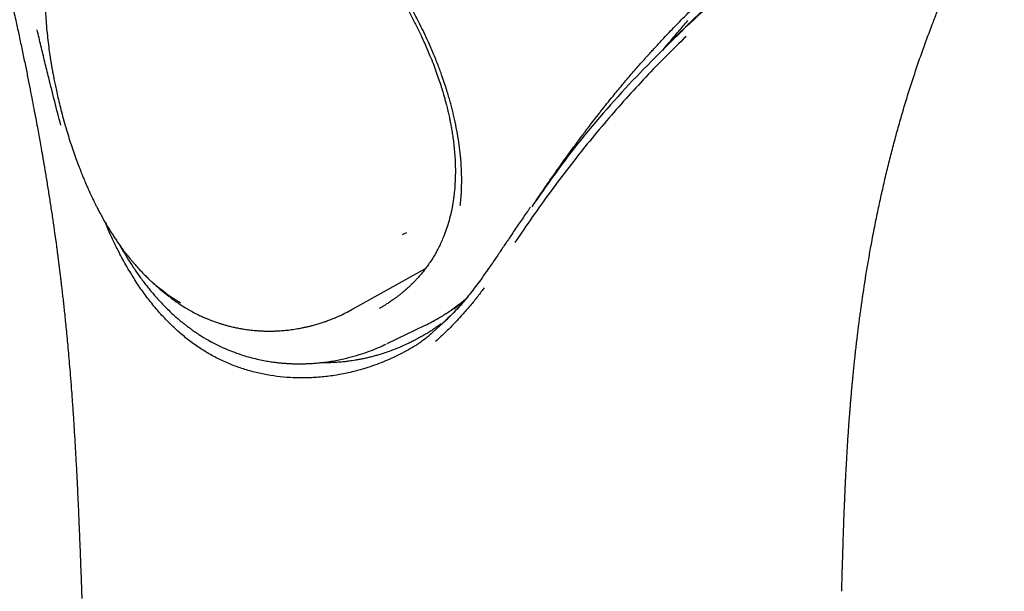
# Model space of a CAD drawing. Header units: millimetres. Extents: x 8 to 771, y 12 to 1627.
# Tile 10 of 93: x 570 to 609, y 540 to 563. Entities that reach past the tile are written whole.
import ezdxf

# ---------------------------------------------------------------- set-up
doc = ezdxf.new("R2010")
doc.units = ezdxf.units.MM

msp = doc.modelspace()

# ---------------------------------------------------------------- linework, layer by layer
at = {"color": 7, "linetype": 'Continuous', "lineweight": 30}
for p, q in [((596.144, 562.269), (596.044, 562.173)), ((582.976, 551.127), (585.892, 552.749)), ((583.006, 551.143), (582.975, 551.129)), ((586.578, 550.593), (586.198, 550.247)), ((585.499, 549.696), (585.481, 549.693)), ((581.723, 549.027), (581.723, 549.028))]:
    msp.add_line(p, q, dxfattribs=at)
at = {"color": 7, "linetype": 'Continuous', "lineweight": 30, "flags": 128}
for points in [[(585.134, 554.171), (585.042, 554.122), (584.97, 554.087)], [(584.379, 549.784), (585.113, 550.139), (585.877, 550.508)]]:
    msp.add_lwpolyline(points, dxfattribs=at)
at = {"color": 7, "linetype": 'Continuous', "lineweight": 30}
for points, knots in [([(550.296, 602.778), (550.492, 602.531), (550.877, 602.044), (551.445, 601.326), (551.99, 600.632), (552.513, 599.961), (553.013, 599.312), (553.49, 598.687), (553.945, 598.085), (554.383, 597.498), (554.803, 596.926), (555.206, 596.371), (555.585, 595.843), (555.94, 595.341), (556.271, 594.867), (556.577, 594.423), (556.857, 594.01), (557.114, 593.627), (557.351, 593.272), (557.566, 592.944), (557.762, 592.643), (557.938, 592.37), (558.09, 592.133), (558.218, 591.931), (558.325, 591.761), (558.418, 591.613), (558.497, 591.487), (558.562, 591.383), (558.613, 591.301), (558.65, 591.241), (558.677, 591.197), (558.701, 591.159), (558.73, 591.112), (558.769, 591.049), (558.826, 590.956), (558.904, 590.829), (559.003, 590.666), (559.116, 590.479), (559.344, 590.101), (559.681, 589.532), (560.153, 588.715), (560.657, 587.816), (561.19, 586.833), (561.702, 585.851), (562.194, 584.873), (562.665, 583.902), (563.132, 582.905), (563.594, 581.881), (564.05, 580.83), (564.497, 579.759), (564.931, 578.672), (565.376, 577.512), (565.827, 576.28), (566.282, 574.975), (566.614, 573.973), (566.838, 573.276), (566.962, 572.887), (567.083, 572.498), (567.204, 572.108), (567.322, 571.717), (567.438, 571.328), (567.55, 570.951), (567.66, 570.571), (567.768, 570.198), (567.87, 569.835), (567.962, 569.508), (568.042, 569.218), (568.111, 568.964), (568.164, 568.77), (568.203, 568.628), (568.229, 568.53), (568.252, 568.444), (568.272, 568.369), (568.29, 568.304), (568.308, 568.235), (568.329, 568.154), (568.359, 568.044), (568.396, 567.903), (568.442, 567.728), (568.494, 567.527), (568.551, 567.305), (568.612, 567.069), (568.675, 566.822), (568.759, 566.489), (568.865, 566.061), (568.995, 565.53), (569.129, 564.974), (569.265, 564.394), (569.404, 563.791), (569.547, 563.156), (569.683, 562.541), (569.811, 561.949), (569.928, 561.398), (570.04, 560.857), (570.145, 560.343), (570.241, 559.86), (570.329, 559.41), (570.408, 558.995), (570.48, 558.615), (570.544, 558.271), (570.6, 557.962), (570.646, 557.703), (570.684, 557.491), (570.713, 557.321), (570.739, 557.172), (570.759, 557.06), (570.772, 556.98), (570.782, 556.923), (570.793, 556.857), (570.808, 556.772), (570.827, 556.66), (570.855, 556.489), (570.892, 556.267), (570.935, 556.004), (570.977, 555.738), (571.019, 555.472), (571.06, 555.207), (571.1, 554.942), (571.178, 554.418), (571.247, 553.927), (571.308, 553.471), (571.33, 553.311), (571.349, 553.165), (571.365, 553.039), (571.378, 552.935), (571.388, 552.854), (571.396, 552.79), (571.403, 552.737), (571.409, 552.687), (571.415, 552.638), (571.422, 552.587), (571.429, 552.53), (571.439, 552.449), (571.452, 552.337), (571.47, 552.189), (571.49, 552.015), (571.513, 551.815), (571.539, 551.589), (571.567, 551.337), (571.597, 551.059), (571.628, 550.756), (571.662, 550.427), (571.696, 550.073), (571.732, 549.695), (571.768, 549.291), (571.805, 548.863), (571.844, 548.391), (571.884, 547.874), (571.925, 547.31), (571.965, 546.717), (572.004, 546.095), (572.042, 545.446), (572.078, 544.768), (572.112, 544.084), (572.145, 543.394), (572.175, 542.701), (572.204, 541.984), (572.233, 541.244), (572.262, 540.479), (572.281, 539.961), (572.291, 539.698)], [0, 0, 0, 0, 0.013298, 0.026141, 0.038527, 0.050457, 0.06193, 0.072946, 0.083508, 0.093614, 0.103712, 0.113308, 0.122403, 0.130995, 0.139086, 0.146676, 0.153588, 0.160026, 0.16599, 0.17148, 0.176495, 0.181035, 0.185101, 0.188268, 0.191073, 0.193513, 0.195591, 0.197304, 0.198654, 0.199636, 0.200263, 0.200827, 0.201519, 0.202546, 0.203953, 0.206098, 0.208771, 0.211942, 0.215246, 0.227266, 0.239629, 0.254794, 0.270434, 0.286493, 0.301268, 0.316371, 0.331804, 0.347565, 0.363655, 0.380053, 0.396561, 0.413134, 0.43266, 0.452265, 0.471959, 0.477781, 0.483611, 0.48945, 0.495299, 0.501157, 0.507026, 0.51276, 0.518125, 0.524118, 0.529564, 0.534465, 0.538819, 0.542628, 0.545891, 0.547559, 0.549038, 0.550328, 0.551437, 0.552386, 0.553296, 0.554517, 0.556073, 0.55826, 0.560882, 0.563937, 0.567335, 0.57089, 0.574597, 0.578454, 0.58592, 0.593896, 0.602386, 0.610975, 0.620042, 0.629593, 0.639626, 0.647845, 0.656342, 0.664585, 0.672311, 0.679665, 0.686485, 0.69277, 0.698521, 0.703737, 0.708419, 0.712566, 0.715478, 0.718052, 0.720291, 0.722218, 0.723108, 0.723915, 0.72479, 0.72607, 0.727767, 0.72988, 0.733787, 0.737802, 0.741816, 0.745831, 0.749846, 0.753861, 0.757878, 0.773706, 0.776205, 0.778706, 0.78099, 0.782905, 0.784453, 0.785746, 0.786615, 0.787391, 0.788154, 0.788905, 0.789644, 0.790494, 0.791532, 0.79341, 0.7957, 0.798402, 0.801515, 0.805041, 0.808978, 0.813327, 0.818088, 0.823261, 0.828846, 0.834843, 0.841252, 0.848074, 0.855308, 0.863899, 0.873009, 0.882635, 0.89278, 0.903441, 0.914619, 0.926316, 0.937495, 0.949113, 0.96117, 0.973669, 0.986611, 1, 1, 1, 1]), ([(587.268, 555.251), (587.27, 555.27), (587.275, 555.314), (587.283, 555.389), (587.293, 555.498), (587.305, 555.643), (587.316, 555.832), (587.323, 556.056), (587.325, 556.316), (587.32, 556.541), (587.312, 556.721), (587.305, 556.844), (587.297, 556.972), (587.286, 557.105), (587.274, 557.226), (587.252, 557.439), (587.21, 557.762), (587.136, 558.207), (587.065, 558.548), (587.015, 558.767), (586.992, 558.867), (586.968, 558.967), (586.943, 559.066), (586.917, 559.164), (586.891, 559.262), (586.854, 559.396), (586.802, 559.579), (586.73, 559.819), (586.643, 560.089), (586.554, 560.349), (586.467, 560.59), (586.385, 560.807), (586.295, 561.037), (586.196, 561.278), (586.072, 561.567), (585.925, 561.894), (585.757, 562.244), (585.593, 562.569), (585.463, 562.814), (585.369, 562.986), (585.309, 563.093), (585.251, 563.197), (585.194, 563.296), (585.138, 563.392), (585.084, 563.484), (585.031, 563.572), (584.892, 563.803), (584.657, 564.175), (584.315, 564.68), (583.958, 565.173), (583.572, 565.672), (583.157, 566.175), (582.73, 566.658), (582.432, 566.976), (582.27, 567.142), (582.23, 567.183), (582.19, 567.224), (582.15, 567.265), (582.11, 567.305), (582.069, 567.345), (582.029, 567.385), (581.977, 567.437), (581.905, 567.508), (581.808, 567.602), (581.69, 567.715), (581.551, 567.845), (581.391, 567.992), (581.21, 568.155), (581.007, 568.332), (580.783, 568.523), (580.537, 568.725), (580.275, 568.932), (580.011, 569.132), (579.76, 569.316), (579.53, 569.477), (579.323, 569.618), (579.137, 569.74), (578.973, 569.844), (578.831, 569.932), (578.711, 570.005), (578.613, 570.063), (578.555, 570.096), (578.529, 570.111)], [0, 0, 0, 0, 0.003692, 0.008611, 0.014754, 0.024707, 0.03677, 0.050934, 0.067192, 0.085539, 0.092789, 0.100319, 0.10813, 0.116222, 0.124593, 0.129965, 0.154876, 0.182376, 0.209043, 0.214918, 0.220751, 0.226545, 0.232297, 0.23801, 0.243683, 0.249312, 0.261424, 0.275288, 0.290903, 0.308271, 0.320087, 0.332598, 0.345805, 0.359709, 0.374312, 0.39604, 0.416411, 0.435423, 0.453076, 0.459639, 0.465991, 0.472133, 0.478065, 0.483785, 0.489295, 0.494593, 0.499678, 0.531077, 0.562406, 0.593681, 0.624917, 0.659869, 0.694801, 0.725536, 0.728555, 0.731574, 0.734593, 0.737612, 0.740631, 0.74365, 0.746669, 0.749689, 0.755448, 0.762697, 0.771438, 0.781671, 0.793397, 0.806619, 0.821338, 0.837559, 0.855286, 0.874525, 0.894021, 0.911983, 0.928409, 0.943296, 0.956638, 0.96843, 0.978667, 0.987345, 0.994457, 1, 1, 1, 1]), ([(578.63, 569.829), (578.709, 569.784), (578.859, 569.696), (579.075, 569.561), (579.272, 569.435), (579.449, 569.317), (579.6, 569.214), (579.725, 569.126), (579.826, 569.054), (579.914, 568.99), (579.988, 568.935), (580.048, 568.891), (580.099, 568.853), (580.142, 568.82), (580.184, 568.788), (580.227, 568.756), (580.276, 568.718), (580.33, 568.676), (580.39, 568.629), (580.497, 568.545), (580.655, 568.417), (580.859, 568.247), (581.072, 568.065), (581.291, 567.872), (581.523, 567.659), (581.769, 567.426), (582.029, 567.171), (582.3, 566.895), (582.576, 566.601), (582.853, 566.294), (583.126, 565.979), (583.437, 565.603), (583.782, 565.162), (584.156, 564.651), (584.512, 564.128), (584.821, 563.637), (585.086, 563.186), (585.313, 562.776), (585.527, 562.364), (585.725, 561.955), (585.906, 561.557), (586.064, 561.186), (586.2, 560.841), (586.318, 560.524), (586.422, 560.226), (586.512, 559.949), (586.583, 559.714), (586.639, 559.52), (586.681, 559.367), (586.715, 559.237), (586.739, 559.141), (586.757, 559.069), (586.772, 559.006), (586.79, 558.928), (586.812, 558.831), (586.837, 558.716), (586.867, 558.574), (586.899, 558.404), (586.935, 558.204), (586.97, 557.977), (587.004, 557.725), (587.033, 557.449), (587.056, 557.156), (587.071, 556.847), (587.074, 556.524), (587.064, 556.183), (587.043, 555.86), (587.017, 555.655), (587.006, 555.566)], [0, 0, 0, 0, 0.0178763, 0.0342087, 0.0490108, 0.0622926, 0.0740614, 0.082717, 0.090328, 0.0968963, 0.1024231, 0.1069094, 0.1103559, 0.1137754, 0.116565, 0.1197753, 0.123406, 0.127457, 0.1319282, 0.1368111, 0.1513701, 0.167333, 0.1827721, 0.1993313, 0.2170117, 0.2358148, 0.2559498, 0.2772349, 0.2995129, 0.3219215, 0.3443332, 0.3667498, 0.4003857, 0.4340446, 0.4677362, 0.5014735, 0.5266679, 0.5518026, 0.5768839, 0.601879, 0.625895, 0.6485659, 0.6687159, 0.687681, 0.705465, 0.7220706, 0.7375001, 0.7477454, 0.7572262, 0.7651335, 0.7713644, 0.7745977, 0.7781996, 0.7829501, 0.7888467, 0.7958872, 0.8040907, 0.814839, 0.8272674, 0.8413738, 0.8571587, 0.8746252, 0.8937807, 0.9133993, 0.9345445, 0.9572357, 0.9814981, 1, 1, 1, 1]), ([(602.363, 539.982), (602.367, 540.124), (602.375, 540.401), (602.386, 540.804), (602.397, 541.183), (602.408, 541.536), (602.418, 541.865), (602.428, 542.169), (602.438, 542.457), (602.447, 542.726), (602.457, 542.975), (602.465, 543.197), (602.473, 543.398), (602.481, 543.579), (602.488, 543.742), (602.494, 543.888), (602.501, 544.027), (602.507, 544.168), (602.514, 544.321), (602.523, 544.489), (602.532, 544.674), (602.543, 544.878), (602.556, 545.126), (602.572, 545.411), (602.591, 545.721), (602.61, 546.022), (602.63, 546.31), (602.649, 546.585), (602.668, 546.847), (602.686, 547.07), (602.701, 547.257), (602.713, 547.41), (602.725, 547.556), (602.737, 547.695), (602.749, 547.829), (602.76, 547.959), (602.773, 548.093), (602.786, 548.237), (602.801, 548.399), (602.819, 548.581), (602.839, 548.783), (602.861, 548.995), (602.883, 549.205), (602.909, 549.439), (602.937, 549.689), (602.968, 549.95), (602.997, 550.189), (603.026, 550.419), (603.056, 550.655), (603.083, 550.857), (603.105, 551.022), (603.122, 551.146), (603.14, 551.272), (603.157, 551.394), (603.174, 551.514), (603.19, 551.621), (603.203, 551.714), (603.215, 551.789), (603.226, 551.864), (603.239, 551.951), (603.255, 552.058), (603.275, 552.185), (603.298, 552.329), (603.345, 552.625), (603.418, 553.059), (603.526, 553.671), (603.648, 554.317), (603.785, 554.993), (603.927, 555.651), (604.074, 556.295), (604.227, 556.93), (604.388, 557.559), (604.556, 558.182), (604.765, 558.917), (605.019, 559.759), (605.325, 560.698), (605.648, 561.62), (605.934, 562.384), (606.176, 562.998), (606.369, 563.469), (606.566, 563.935), (606.77, 564.401), (606.983, 564.87), (607.165, 565.256), (607.31, 565.557), (607.414, 565.77), (607.516, 565.975), (607.613, 566.166), (607.702, 566.34), (607.779, 566.489), (607.844, 566.613), (607.9, 566.719), (607.957, 566.826), (608.021, 566.945), (608.096, 567.083), (608.171, 567.221), (608.244, 567.352), (608.307, 567.465), (608.365, 567.568), (608.417, 567.659), (608.465, 567.743), (608.516, 567.83), (608.573, 567.929), (608.638, 568.039), (608.704, 568.152), (608.757, 568.242), (608.788, 568.292), (608.797, 568.307)], [0, 0, 0, 0, 0.012817, 0.024902, 0.036257, 0.046885, 0.056786, 0.065959, 0.074403, 0.082846, 0.090402, 0.097103, 0.103202, 0.108747, 0.113736, 0.118168, 0.122203, 0.126538, 0.131256, 0.136365, 0.142082, 0.148409, 0.155351, 0.165197, 0.174962, 0.184356, 0.193376, 0.20202, 0.210279, 0.218078, 0.223154, 0.227998, 0.232607, 0.236992, 0.241238, 0.245362, 0.249409, 0.254022, 0.259122, 0.264923, 0.27143, 0.278471, 0.28525, 0.291668, 0.301018, 0.309461, 0.31699, 0.324201, 0.331851, 0.339945, 0.343916, 0.347987, 0.352158, 0.356309, 0.359976, 0.363877, 0.366916, 0.369099, 0.371335, 0.374239, 0.377745, 0.3819, 0.386707, 0.392074, 0.411225, 0.429906, 0.453332, 0.476229, 0.498667, 0.520737, 0.542783, 0.564829, 0.586874, 0.608924, 0.64357, 0.678224, 0.712876, 0.747534, 0.766247, 0.784964, 0.803682, 0.822492, 0.841994, 0.862294, 0.871478, 0.880816, 0.889905, 0.89833, 0.906091, 0.913188, 0.918297, 0.922996, 0.92765, 0.933171, 0.939602, 0.946943, 0.952706, 0.958224, 0.963199, 0.967629, 0.971524, 0.97546, 0.980593, 0.986259, 0.992071, 0.997715, 1, 1, 1, 1]), ([(590.914, 556.379), (590.983, 556.477), (591.125, 556.681), (591.349, 556.998), (591.594, 557.337), (591.858, 557.699), (592.074, 557.988), (592.232, 558.199), (592.328, 558.326), (592.427, 558.454), (592.527, 558.585), (592.629, 558.717), (592.732, 558.849), (592.959, 559.137), (593.272, 559.528), (593.672, 560.013), (594.037, 560.443), (594.313, 560.759), (594.502, 560.973), (594.603, 561.085), (594.704, 561.197), (594.791, 561.294), (594.888, 561.4), (594.999, 561.521), (595.152, 561.687), (595.331, 561.88), (595.539, 562.1), (595.769, 562.339), (596.019, 562.597), (596.257, 562.838), (596.477, 563.058), (596.676, 563.253), (596.874, 563.447), (597.066, 563.632), (597.249, 563.807), (597.481, 564.026), (597.756, 564.281), (598.067, 564.566), (598.326, 564.798), (598.535, 564.984), (598.661, 565.095), (598.74, 565.164), (598.775, 565.194), (598.81, 565.224), (598.844, 565.254), (598.877, 565.283), (598.91, 565.312), (599.169, 565.535), (599.646, 565.94), (600.334, 566.5), (600.981, 567.01), (601.396, 567.323), (601.591, 567.47)], [0, 0, 0, 0, 0.021083, 0.043998, 0.068746, 0.095327, 0.123739, 0.133047, 0.142536, 0.152206, 0.162057, 0.172089, 0.182301, 0.19215, 0.238189, 0.273009, 0.30708, 0.341678, 0.350989, 0.360375, 0.369834, 0.379314, 0.384876, 0.39688, 0.410315, 0.427643, 0.446885, 0.46804, 0.49111, 0.516092, 0.533487, 0.551701, 0.57051, 0.58773, 0.60439, 0.620492, 0.651017, 0.679306, 0.705358, 0.721327, 0.736323, 0.739555, 0.742739, 0.745873, 0.748958, 0.751995, 0.754982, 0.75792, 0.822211, 0.884837, 0.945798, 1, 1, 1, 1]), ([(599.694, 565.397), (599.622, 565.34), (599.483, 565.229), (599.281, 565.067), (599.095, 564.916), (598.925, 564.776), (598.77, 564.648), (598.632, 564.532), (598.512, 564.431), (598.41, 564.344), (598.325, 564.271), (598.253, 564.21), (598.195, 564.16), (598.15, 564.122), (598.113, 564.089), (598.075, 564.057), (598.028, 564.016), (597.97, 563.965), (597.901, 563.905), (597.821, 563.834), (597.73, 563.753), (597.628, 563.663), (597.486, 563.536), (597.312, 563.379), (597.112, 563.195), (596.925, 563.022), (596.77, 562.876), (596.639, 562.752), (596.522, 562.64), (596.393, 562.516), (596.25, 562.377), (596.15, 562.279), (596.098, 562.228)], [0, 0, 0, 0, 0.060897, 0.117347, 0.16935, 0.216904, 0.260006, 0.298654, 0.332846, 0.360273, 0.383952, 0.403883, 0.420065, 0.432496, 0.441177, 0.451137, 0.464184, 0.480343, 0.499618, 0.522007, 0.547513, 0.576135, 0.606938, 0.666332, 0.722251, 0.774694, 0.823657, 0.853159, 0.885167, 0.920308, 0.958585, 1, 1, 1, 1]), ([(570.88, 564.676), (570.871, 564.559), (570.852, 564.33), (570.839, 564), (570.834, 563.668), (570.837, 563.332), (570.847, 562.992), (570.867, 562.634), (570.896, 562.263), (570.934, 561.886), (570.977, 561.529), (571.016, 561.25), (571.046, 561.053), (571.064, 560.944), (571.076, 560.867), (571.086, 560.81), (571.095, 560.753), (571.109, 560.673), (571.129, 560.562), (571.156, 560.416), (571.19, 560.238), (571.232, 560.028), (571.284, 559.785), (571.347, 559.507), (571.421, 559.197), (571.508, 558.858), (571.603, 558.508), (571.704, 558.165), (571.808, 557.828), (571.915, 557.503), (572.024, 557.19), (572.129, 556.906), (572.227, 556.649), (572.319, 556.419), (572.404, 556.215), (572.483, 556.031), (572.555, 555.868), (572.618, 555.73), (572.663, 555.634), (572.698, 555.561), (572.73, 555.493), (572.771, 555.408), (572.822, 555.305), (572.883, 555.185), (572.956, 555.044), (573.043, 554.881), (573.141, 554.703), (573.245, 554.522), (573.349, 554.348), (573.45, 554.185), (573.548, 554.032), (573.645, 553.885), (573.742, 553.743), (573.838, 553.609), (573.926, 553.488), (574.003, 553.386), (574.063, 553.309), (574.114, 553.244), (574.165, 553.18), (574.23, 553.101), (574.308, 553.008), (574.4, 552.901), (574.505, 552.782), (574.63, 552.648), (574.763, 552.511), (574.894, 552.381), (575.004, 552.276), (575.073, 552.214), (575.103, 552.186)], [0, 0, 0, 0, 0.0276155, 0.0541901, 0.0807602, 0.1073777, 0.1340637, 0.1607716, 0.190988, 0.2194351, 0.2461212, 0.2710532, 0.2815166, 0.2895478, 0.2951301, 0.2984, 0.3021695, 0.3075578, 0.3159863, 0.3266626, 0.3395862, 0.3547578, 0.3725582, 0.3927043, 0.4152016, 0.4400579, 0.4664529, 0.4916089, 0.515301, 0.5404441, 0.5636906, 0.585037, 0.604487, 0.6220287, 0.6376501, 0.6513406, 0.6648605, 0.6757108, 0.6838715, 0.6877853, 0.6931313, 0.6999246, 0.708169, 0.717869, 0.7290302, 0.7426681, 0.7579927, 0.7735368, 0.7883791, 0.8025168, 0.8159474, 0.8286684, 0.8418386, 0.8541482, 0.8655557, 0.8752492, 0.8828862, 0.8877299, 0.8940056, 0.9018276, 0.9112011, 0.9221318, 0.9346258, 0.948268, 0.9651763, 0.9794236, 0.9910209, 1, 1, 1, 1]), ([(597.951, 563.885), (597.754, 563.715), (597.362, 563.375), (596.773, 562.845), (596.381, 562.479), (596.185, 562.296)], [0, 0, 0, 0, 0.333815, 0.667122, 1, 1, 1, 1]), ([(596.185, 562.296), (595.383, 561.507), (593.778, 559.927), (591.735, 557.539), (590.561, 555.862), (590.097, 555.2)], [0, 0, 0, 0, 0.377257, 0.754242, 1, 1, 1, 1]), ([(595.278, 561.377), (595.364, 561.482), (595.575, 561.743), (595.906, 562.138), (596.153, 562.423), (596.272, 562.561)], [0, 0, 0, 0, 0.2603373, 0.6438751, 1, 1, 1, 1]), ([(571.459, 558.421), (571.377, 558.734), (571.215, 559.361), (571.005, 560.198), (570.824, 560.931), (570.671, 561.562), (570.571, 561.981), (570.521, 562.192)], [0, 0, 0, 0, 0.248678, 0.49785, 0.664512, 0.831824, 1, 1, 1, 1]), ([(596.206, 561.932), (595.938, 561.672), (595.401, 561.154), (594.608, 560.333), (593.825, 559.483), (593.053, 558.6), (592.297, 557.691), (591.557, 556.756), (590.835, 555.797), (590.125, 554.81), (589.663, 554.128), (589.432, 553.787)], [0, 0, 0, 0, 0.112153, 0.22418, 0.336121, 0.448014, 0.559896, 0.669804, 0.779769, 0.889824, 1, 1, 1, 1]), ([(596.042, 562.174), (595.958, 562.091), (595.835, 561.969), (595.604, 561.74), (595.459, 561.596), (595.353, 561.492)], [0, 0, 0, 0, 0.368437, 0.544202, 1, 1, 1, 1]), ([(590.275, 555.448), (590.31, 555.499), (590.4, 555.631), (590.548, 555.849), (590.726, 556.11), (590.849, 556.289), (590.912, 556.382)], [0, 0, 0, 0, 0.162572, 0.419236, 0.698373, 1, 1, 1, 1]), ([(587.005, 555.566), (586.996, 555.493), (586.972, 555.297), (586.911, 554.991), (586.827, 554.651), (586.728, 554.333), (586.626, 554.058), (586.526, 553.822), (586.432, 553.621), (586.334, 553.433), (586.232, 553.253), (586.126, 553.082), (586.013, 552.914), (585.892, 552.746), (585.757, 552.575), (585.633, 552.431), (585.53, 552.319), (585.456, 552.241), (585.39, 552.174), (585.333, 552.118), (585.279, 552.067), (585.226, 552.016), (585.165, 551.961), (585.096, 551.9), (585.016, 551.832), (584.924, 551.756), (584.821, 551.674), (584.709, 551.59), (584.585, 551.501), (584.46, 551.416), (584.343, 551.341), (584.253, 551.286), (584.205, 551.258), (584.188, 551.248)], [0, 0, 0, 0, 0.038661, 0.10393, 0.167989, 0.229434, 0.288138, 0.332003, 0.373803, 0.413842, 0.452599, 0.49181, 0.529452, 0.569522, 0.611283, 0.654644, 0.677511, 0.697967, 0.715696, 0.730694, 0.743131, 0.757119, 0.771727, 0.788752, 0.808197, 0.830061, 0.854346, 0.881007, 0.906974, 0.938478, 0.96513, 0.986956, 1, 1, 1, 1]), ([(590.046, 555.181), (590.002, 555.119), (589.857, 554.914), (589.609, 554.554), (589.405, 554.254), (589.302, 554.101)], [0, 0, 0, 0, 0.174473, 0.578822, 1, 1, 1, 1]), ([(574.279, 552.481), (574.169, 552.665), (573.95, 553.032), (573.65, 553.612), (573.403, 554.128), (573.263, 554.459), (573.21, 554.584)], [0, 0, 0, 0, 0.278648, 0.555765, 0.831817, 1, 1, 1, 1]), ([(589.302, 554.101), (589.213, 553.97), (589.041, 553.713), (588.787, 553.335), (588.543, 552.976), (588.307, 552.636), (588.15, 552.417), (588.074, 552.31)], [0, 0, 0, 0, 0.220647, 0.430959, 0.630949, 0.820625, 1, 1, 1, 1]), ([(573.796, 553.668), (573.8, 553.66), (573.875, 553.524), (574.026, 553.27), (574.251, 552.908), (574.49, 552.555), (574.747, 552.203), (575.024, 551.855), (575.322, 551.511), (575.644, 551.176), (575.915, 550.921), (576.119, 550.744), (576.241, 550.642), (576.347, 550.558), (576.436, 550.488), (576.502, 550.439), (576.547, 550.405), (576.576, 550.384), (576.597, 550.369), (576.615, 550.355), (576.643, 550.335), (576.693, 550.3), (576.769, 550.247), (576.871, 550.178), (576.999, 550.095), (577.127, 550.015), (577.212, 549.966), (577.246, 549.947)], [0, 0, 0, 0, 0.005281, 0.085339, 0.163881, 0.243913, 0.326655, 0.412141, 0.500418, 0.591535, 0.685549, 0.721857, 0.75366, 0.780932, 0.80366, 0.821836, 0.830879, 0.838139, 0.843613, 0.846198, 0.851751, 0.864481, 0.883305, 0.908237, 0.939294, 0.9765, 1, 1, 1, 1]), ([(577.32, 549.379), (577.171, 549.47), (576.873, 549.651), (576.448, 549.968), (576.038, 550.316), (575.647, 550.695), (575.275, 551.103), (574.922, 551.538), (574.587, 551.995), (574.381, 552.319), (574.279, 552.481)], [0, 0, 0, 0, 0.124007, 0.248552, 0.373556, 0.498893, 0.624402, 0.749896, 0.875168, 1, 1, 1, 1]), ([(576.198, 551.387), (576.098, 551.447), (575.893, 551.57), (575.59, 551.785), (575.315, 551.998), (575.147, 552.15), (575.078, 552.213)], [0, 0, 0, 0, 0.256857, 0.525116, 0.804623, 1, 1, 1, 1]), ([(575.103, 552.188), (575.143, 552.152), (575.22, 552.083), (575.298, 552.013), (575.335, 551.98)], [0, 0, 0, 0, 0.513325, 1, 1, 1, 1]), ([(588.074, 552.31), (588.006, 552.219), (587.877, 552.041), (587.682, 551.788), (587.497, 551.557), (587.32, 551.347), (587.153, 551.16), (586.996, 550.995), (586.85, 550.85), (586.721, 550.727), (586.642, 550.652), (586.606, 550.619)], [0, 0, 0, 0, 0.151833, 0.293571, 0.425328, 0.547214, 0.659323, 0.759948, 0.851413, 0.933931, 1, 1, 1, 1]), ([(575.312, 551.999), (575.323, 551.989), (575.351, 551.964), (575.398, 551.923), (575.459, 551.871), (575.534, 551.809), (575.622, 551.738), (575.694, 551.681), (575.737, 551.649), (575.745, 551.643)], [0, 0, 0, 0, 0.075359, 0.182948, 0.323406, 0.49697, 0.703687, 0.94346, 1, 1, 1, 1]), ([(588.206, 551.983), (588.112, 551.855), (587.925, 551.601), (587.624, 551.233), (587.258, 550.815), (586.818, 550.353), (586.463, 550.025), (586.285, 549.861)], [0, 0, 0, 0, 0.168176, 0.335488, 0.50215, 0.751322, 1, 1, 1, 1]), ([(575.77, 551.624), (575.801, 551.6), (575.886, 551.536), (576.033, 551.432), (576.218, 551.308), (576.38, 551.204), (576.48, 551.144), (576.512, 551.126)], [0, 0, 0, 0, 0.12735, 0.350142, 0.599587, 0.874517, 1, 1, 1, 1]), ([(587.593, 551.679), (587.445, 551.499), (587.134, 551.118), (586.77, 550.774), (586.578, 550.593)], [0, 0, 0, 0, 0.474747, 1, 1, 1, 1]), ([(586.756, 551.003), (586.763, 551.007), (586.789, 551.024), (586.829, 551.05), (586.875, 551.079), (586.915, 551.105), (586.964, 551.137), (587.027, 551.177), (587.101, 551.225), (587.173, 551.271), (587.239, 551.314), (587.292, 551.348), (587.323, 551.368), (587.334, 551.375)], [0, 0, 0, 0, 0.033835, 0.137541, 0.207582, 0.271366, 0.345118, 0.462822, 0.598539, 0.727265, 0.837554, 0.945013, 1, 1, 1, 1]), ([(587.461, 551.524), (587.42, 551.489), (587.331, 551.413), (587.19, 551.304), (587.046, 551.197), (586.949, 551.131), (586.902, 551.099)], [0, 0, 0, 0, 0.2351932, 0.509989, 0.7627046, 1, 1, 1, 1]), ([(576.515, 551.124), (576.543, 551.107), (576.64, 551.051), (576.8, 550.969), (576.986, 550.878), (577.149, 550.806), (577.289, 550.747), (577.405, 550.702), (577.496, 550.668), (577.575, 550.64), (577.656, 550.612), (577.754, 550.58), (577.869, 550.545), (578.003, 550.506), (578.154, 550.466), (578.318, 550.428), (578.491, 550.392), (578.645, 550.365), (578.778, 550.344), (578.889, 550.329), (579.002, 550.315), (579.114, 550.304), (579.218, 550.295), (579.31, 550.289), (579.386, 550.284), (579.446, 550.282), (579.495, 550.28), (579.564, 550.278), (579.664, 550.276), (579.801, 550.277), (579.962, 550.281), (580.147, 550.29), (580.355, 550.307), (580.587, 550.334), (580.789, 550.365), (580.954, 550.395), (581.077, 550.419), (581.204, 550.447), (581.331, 550.477), (581.449, 550.508), (581.552, 550.537), (581.64, 550.563), (581.724, 550.588), (581.824, 550.621), (581.953, 550.665), (582.113, 550.723), (582.298, 550.797), (582.506, 550.888), (582.736, 550.997), (582.894, 551.082), (582.977, 551.127)], [0, 0, 0, 0, 0.014526, 0.048846, 0.079095, 0.105309, 0.127514, 0.14573, 0.15997, 0.170241, 0.182753, 0.197592, 0.215101, 0.235278, 0.258123, 0.282778, 0.308369, 0.3349, 0.350904, 0.367235, 0.383893, 0.400879, 0.416624, 0.429705, 0.4417, 0.449989, 0.456256, 0.463394, 0.480131, 0.500436, 0.524273, 0.551626, 0.582618, 0.617364, 0.655851, 0.673928, 0.692722, 0.712234, 0.73241, 0.751205, 0.76729, 0.781029, 0.793218, 0.807865, 0.829228, 0.854855, 0.884746, 0.918898, 0.957315, 1, 1, 1, 1]), ([(584.069, 551.182), (584.098, 551.197), (584.138, 551.217), (584.176, 551.242), (584.187, 551.249)], [0, 0, 0, 0, 0.711804, 1, 1, 1, 1]), ([(585.877, 550.508), (585.88, 550.51), (585.97, 550.551), (586.135, 550.637), (586.364, 550.762), (586.566, 550.882), (586.742, 550.993), (586.85, 551.066), (586.901, 551.1)], [0, 0, 0, 0, 0.00785, 0.248233, 0.46762, 0.666089, 0.843578, 1, 1, 1, 1]), ([(586.516, 550.569), (586.49, 550.55), (586.42, 550.497), (586.306, 550.416), (586.177, 550.329), (586.06, 550.254), (585.944, 550.183), (585.817, 550.108), (585.671, 550.025), (585.515, 549.942), (585.359, 549.861), (585.177, 549.773), (584.972, 549.679), (584.743, 549.583), (584.514, 549.495), (584.28, 549.412), (584.07, 549.346), (583.883, 549.293), (583.722, 549.25), (583.558, 549.21), (583.4, 549.176), (583.252, 549.147), (583.115, 549.122), (582.992, 549.103), (582.886, 549.088), (582.795, 549.076), (582.706, 549.066), (582.607, 549.055), (582.498, 549.046), (582.383, 549.038), (582.266, 549.031), (582.138, 549.026), (582.005, 549.023), (581.883, 549.024), (581.79, 549.025), (581.741, 549.027), (581.723, 549.027)], [0, 0, 0, 0, 0.0193869, 0.0528139, 0.0852729, 0.1130368, 0.1365834, 0.1659543, 0.2003134, 0.2348702, 0.2689964, 0.3026686, 0.3521917, 0.3993703, 0.4464253, 0.4942353, 0.5432803, 0.5735007, 0.6069207, 0.6401458, 0.6714104, 0.7007259, 0.7279969, 0.7521825, 0.7729828, 0.7904649, 0.8060522, 0.8252723, 0.8486707, 0.8696741, 0.8927034, 0.9177517, 0.9448114, 0.9710202, 0.9894319, 1, 1, 1, 1]), ([(586.198, 550.247), (586.092, 550.151), (585.882, 549.962), (585.646, 549.802), (585.529, 549.722)], [0, 0, 0, 0, 0.506297, 1, 1, 1, 1]), ([(577.246, 549.948), (577.327, 549.902), (577.511, 549.797), (577.801, 549.655), (578.106, 549.522), (578.398, 549.41), (578.674, 549.318), (578.948, 549.237), (579.217, 549.17), (579.478, 549.115), (579.715, 549.074), (579.927, 549.043), (580.115, 549.022), (580.278, 549.007), (580.417, 548.997), (580.532, 548.991), (580.621, 548.987), (580.687, 548.985), (580.736, 548.984), (580.784, 548.983), (580.84, 548.983), (580.924, 548.983), (581.041, 548.984), (581.195, 548.988), (581.377, 548.997), (581.587, 549.013), (581.823, 549.037), (582.076, 549.071), (582.336, 549.115), (582.592, 549.166), (582.902, 549.239), (583.259, 549.339), (583.657, 549.474), (584.014, 549.614), (584.236, 549.718), (584.336, 549.764)], [0, 0, 0, 0, 0.036644, 0.083383, 0.127475, 0.168941, 0.207802, 0.244077, 0.283528, 0.319426, 0.351785, 0.380615, 0.40635, 0.428439, 0.447082, 0.462756, 0.475483, 0.483415, 0.489527, 0.495288, 0.502974, 0.512615, 0.529734, 0.550818, 0.575856, 0.604845, 0.637781, 0.673916, 0.710845, 0.746854, 0.78195, 0.842368, 0.899937, 0.954688, 1, 1, 1, 1]), ([(585.529, 549.722), (585.319, 549.599), (584.9, 549.354), (584.227, 549.05), (583.585, 548.82), (582.985, 548.655), (582.433, 548.541), (581.871, 548.46), (581.492, 548.438), (581.302, 548.426)], [0, 0, 0, 0, 0.166763, 0.332959, 0.498967, 0.623594, 0.74851, 0.873909, 1, 1, 1, 1]), ([(581.302, 548.426), (581.13, 548.423), (580.787, 548.416), (580.271, 548.45), (579.756, 548.516), (579.247, 548.617), (578.746, 548.753), (578.255, 548.924), (577.777, 549.129), (577.472, 549.296), (577.32, 549.379)], [0, 0, 0, 0, 0.124832, 0.250104, 0.375598, 0.501107, 0.626444, 0.751448, 0.875993, 1, 1, 1, 1])]:
    msp.add_open_spline(points, degree=3, knots=knots, dxfattribs=at)

doc.saveas('drawing.dxf')
